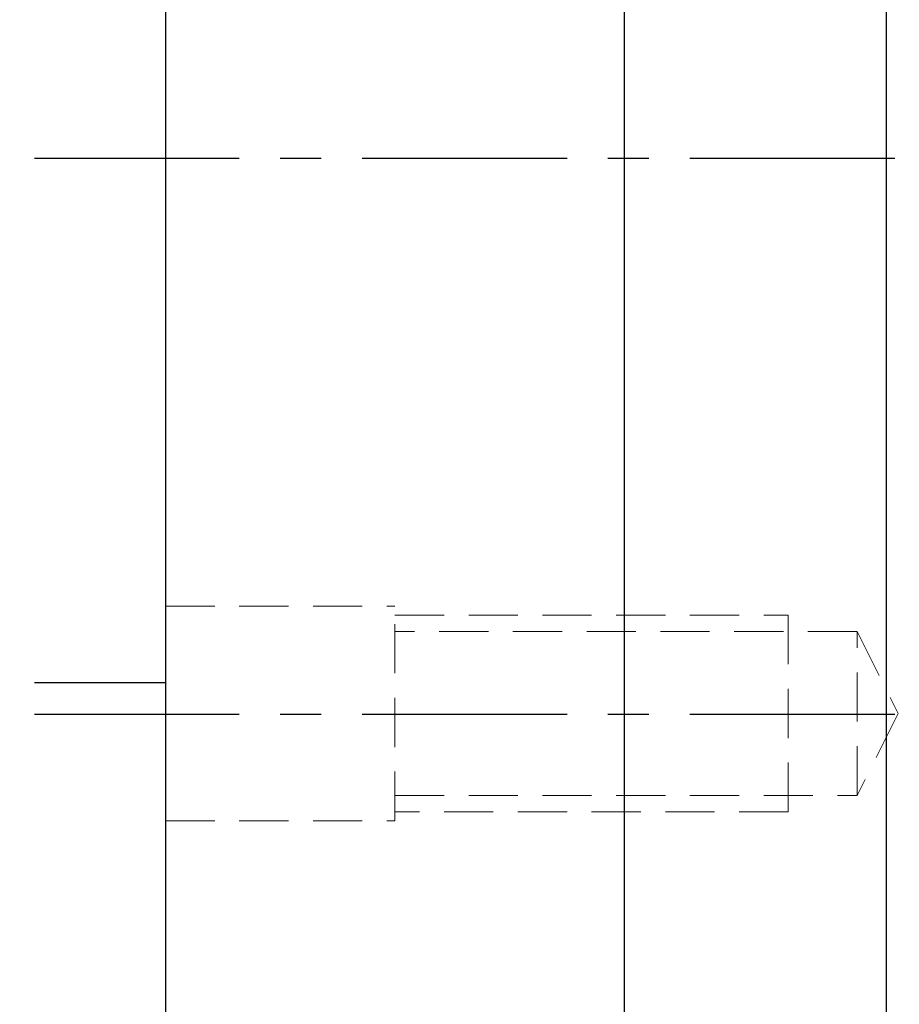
# Model space of a CAD drawing. Header units: millimetres. Extents: x -69 to 445, y -85 to 100.
# Tile 4 of 112: x 96 to 122, y -26 to 4. Entities that reach past the tile are written whole.
import ezdxf

# ---------------------------------------------------------------- set-up
doc = ezdxf.new("R2010")
doc.units = ezdxf.units.MM
doc.linetypes.add('CENTER', pattern=[2, 1.25, -0.25, 0.25, -0.25])
doc.linetypes.add('DASHED', pattern=[0.75, 0.5, -0.25])
for name, color, linetype in [('CL', 1, 'CENTER'), ('DIM', 4, 'Continuous'), ('HID', 2, 'DASHED'), ('OUT', 3, 'Continuous')]:
    doc.layers.add(name, color=color, linetype=linetype)
doc.styles.add('DIM-7', font='SIMPLEX.shx', dxfattribs={"width": 0.7, "bigfont": 'chineset.shx'})
doc.dimstyles.new('CNS', dxfattribs={"dimtxt": 3.5, "dimasz": 2.5, "dimexe": 1, "dimexo": 1.5, "dimgap": 0.09, "dimtad": 0, "dimdsep": 46, "dimtxsty": 'DIM-7', "dimcen": 0.09, "dimclrd": 1, "dimclre": 1, "dimclrt": 4, "dimadec": 0, "dimazin": 0, "dimtfac": 1, "dimtix": 1, "dimtmove": 2, "dimatfit": 3, "dimfxl": 1, "dimtvp": 0.971429, "dimtolj": 1, "dimarcsym": 0})

# ---------------------------------------------------------------- blocks, each defined once
blk = doc.blocks.new('*D3')
at = {"layer": 'DEFPOINTS', "color": 0}
for p in [(100, 31.5), (89.01, -31.5), (100, -31.5)]:
    blk.add_point(p, dxfattribs=at)
at = {"layer": 'DIM', "color": 0, "lineweight": -2}
for p, q in [((98.5, 31.5), (88.01, 31.5)), ((89.01, 29), (89.01, -29)), ((98.5, -31.5), (88.01, -31.5))]:
    blk.add_line(p, q, dxfattribs=at)
at = {"layer": 'DIM', "color": 0}
for points in [[(88.593, 29), (89.426, 29), (89.01, 31.5)], [(88.593, -29), (89.426, -29), (89.01, -31.5)]]:
    blk.add_solid(points, dxfattribs=at)
at = {"layer": 'DIM', "color": 0, "insert": (84.25, 0), "char_height": 3.5, "attachment_point": 5, "rotation": 90, "style": 'DIM-7'}
blk.add_mtext('\\A1;%%C63{\\H2.100000;\\S 0^ -0.03;}', dxfattribs=at)
blk = doc.blocks.new('*D5')
at = {"layer": 'DEFPOINTS', "color": 0}
for p in [(78.987, 51.5), (114, 51.5), (114, -51.5)]:
    blk.add_point(p, dxfattribs=at)
at = {"layer": 'DIM', "color": 0, "lineweight": -2}
for p, q in [((112.5, 51.5), (77.987, 51.5)), ((78.987, -49), (78.987, 49)), ((112.5, -51.5), (77.987, -51.5))]:
    blk.add_line(p, q, dxfattribs=at)
at = {"layer": 'DIM', "color": 0}
for points in [[(78.57, 49), (79.404, 49), (78.987, 51.5)], [(78.57, -49), (79.404, -49), (78.987, -51.5)]]:
    blk.add_solid(points, dxfattribs=at)
at = {"layer": 'DIM', "color": 0, "insert": (75.587, 0), "char_height": 3.5, "attachment_point": 5, "rotation": 90, "style": 'DIM-7'}
blk.add_mtext('\\A1;%%C103', dxfattribs=at)

msp = doc.modelspace()

# ---------------------------------------------------------------- linework, layer by layer
at = {"layer": 'CL', "color": 7, "ltscale": 5}
for p, q in [((96, 0), (183.714, 0)), ((96, -16.971), (126.338, -16.971))]:
    msp.add_line(p, q, dxfattribs=at)
at = {"layer": 'HID', "color": 7, "lineweight": 15, "ltscale": 3}
for p, q in [((100, -13.671), (107, -13.671)), ((107, -20.221), (107, -13.671)), ((107, -13.946), (119, -13.946)), ((119, -13.946), (119, -19.946)), ((121.1, -14.446), (107, -14.446)), ((121.1, -14.446), (122.35, -16.946)), ((121.1, -19.446), (121.1, -14.446)), ((122.35, -16.946), (121.1, -19.446)), ((107, -19.446), (121.1, -19.446)), ((119, -19.946), (107, -19.946)), ((100, -20.221), (107, -20.221))]:
    msp.add_line(p, q, dxfattribs=at)
at = {"layer": 'OUT', "color": 7, "linetype": 'Continuous'}
for p, q in [((114, 0), (114, 51.5)), ((114, -51.5), (114, 51.5)), ((122, 0), (122, 51.5)), ((122, -51.5), (122, 51.5)), ((100, 31.5), (100, -29.367)), ((114, -51.5), (114, 0)), ((122, -51.5), (122, 0)), ((96, -16), (100, -16))]:
    msp.add_line(p, q, dxfattribs=at)
msp.add_point((100, 0), dxfattribs=at)

# ---------------------------------------------------------------- dimensions: what is measured, and where the dimension line sits
at = {"layer": 'DIM', "color": 7}
for base, p1, p2, override, picture, middle in [((78.987, 51.5), (114, -51.5), (114, 51.5), {"dimclrd": 0, "dimclre": 0, "dimclrt": 0}, '*D5', (75.587, 0)), ((89.01, -31.5), (100, 31.5), (100, -31.5), {"dimclrd": 0, "dimclre": 0, "dimclrt": 0, "dimtol": 1, "dimtm": 0.03, "dimtfac": 0.6, "dimtdec": 3, "dimtmove": 0}, '*D3', (84.25, 0))]:
    dim = msp.add_linear_dim(base=base, p1=p1, p2=p2, angle=90, text='%%C<>', dimstyle='CNS', override=override, dxfattribs=at)
    dim.commit()
    dim.dimension.update_dxf_attribs({"geometry": picture, "text_midpoint": middle})

doc.saveas('drawing.dxf')
